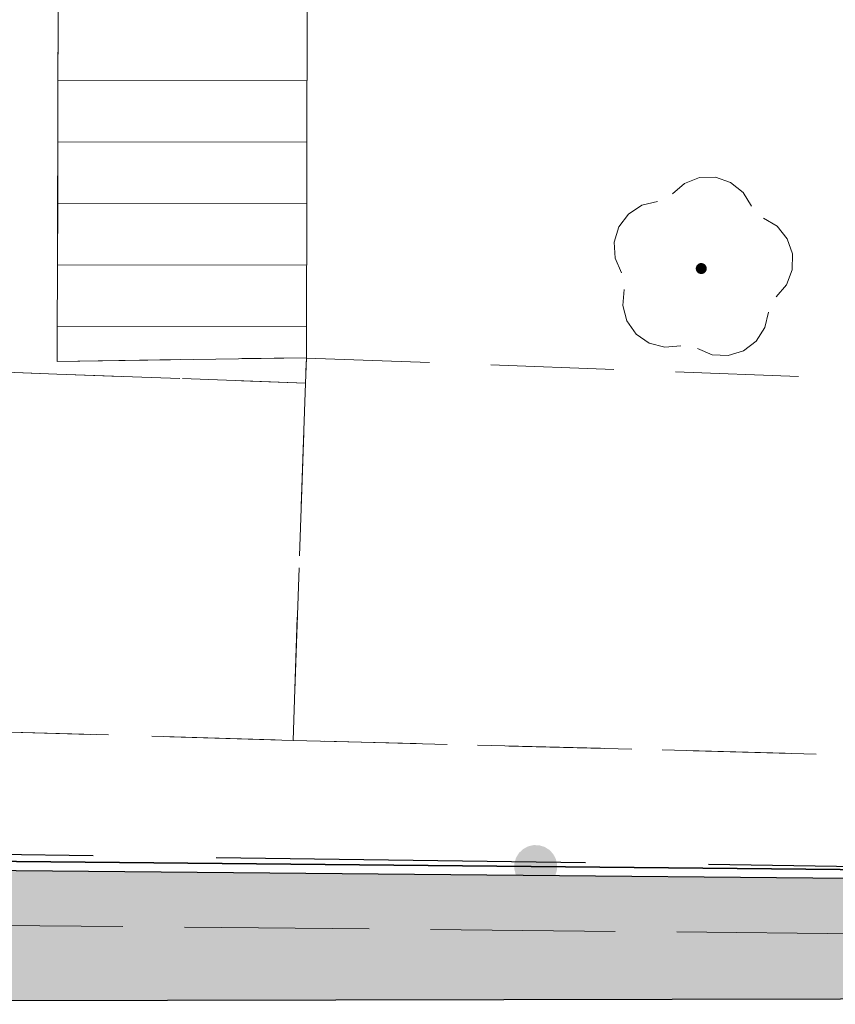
# Model space of a CAD drawing. Extents: x 6601440 to 6601733, y 5738487 to 5738717.
# Tile 110 of 129: x 6601554.48 to 6601561.11, y 5738632.09 to 5738640.08. Entities that reach past the tile are written whole.
import ezdxf

# ---------------------------------------------------------------- set-up
doc = ezdxf.new("R2010")
doc.units = 0
doc.linetypes.add('PRZER2-1', pattern=[3, 2, -1])
doc.linetypes.add('PRZER3-1', pattern=[4, 3, -1])
doc.layers.get('0').update_dxf_attribs({"linetype": 'CONTINUOUS'})
for name, color, linetype, lineweight, true_color in [('GESSCH', 7, 'CONTINUOUS', 18, 0x0a0909), ('GSLKOG', 7, 'CONTINUOUS', 35, 0x0a0909), ('GSPRDL', 7, 'CONTINUOUS', 18, 0x008000), ('GSSKOA', 7, 'PRZER3-1', 18, 0x0a0909), ('GSSKOD', 7, 'PRZER2-1', 18, 0x0a0909), ('GSSUTR', 7, 'CONTINUOUS', 18, 0x0a0909)]:
    doc.layers.add(name, color=color, linetype=linetype, lineweight=lineweight, true_color=true_color)

# ---------------------------------------------------------------- blocks, each defined once
blk = doc.blocks.new('SPDLP')
blk.add_hatch(color=0).paths.add_polyline_path([(-0.09, 0), (-0.085595, -0.027812), (-0.072812, -0.052901), (-0.052901, -0.072812), (-0.027812, -0.085595), (0, -0.09), (0.027812, -0.085595), (0.052901, -0.072812), (0.072812, -0.052901), (0.085595, -0.027812), (0.09, 0), (0.085595, 0.027812), (0.072812, 0.052901), (0.052901, 0.072812), (0.027812, 0.085595), (0, 0.09), (-0.027812, 0.085595), (-0.052901, 0.072812), (-0.072812, 0.052901), (-0.085595, 0.027812)])
at = {"color": 0}
for points in [[(-0.268652, 1.271938), (-0.048001, 1.40916), (0.20623, 1.462858), (0.463525, 1.426585), (0.693003, 1.304695), (0.867117, 1.11182), (0.964971, 0.871109)], [(-1.292703, 0.137547), (-1.355024, 0.389802), (-1.327532, 0.648184), (-1.213525, 0.881678), (-1.026689, 1.062258), (-0.78945, 1.168249), (-0.530282, 1.186929)], [(1.126667, 0.648554), (1.325358, 0.481106), (1.454989, 0.255912), (1.5, 0), (1.454989, -0.255912), (1.325358, -0.481106), (1.126667, -0.648554)], [(-0.530282, -1.186929), (-0.78945, -1.168249), (-1.026689, -1.062258), (-1.213525, -0.881678), (-1.327532, -0.648184), (-1.355024, -0.389802), (-1.292703, -0.137547)], [(0.964971, -0.871109), (0.867117, -1.11182), (0.693003, -1.304695), (0.463525, -1.426585), (0.20623, -1.462858), (-0.048001, -1.40916), (-0.268652, -1.271938)]]:
    blk.add_lwpolyline(points, dxfattribs=at)
blk = doc.blocks.new('KOLO')
blk.add_hatch(color=0).paths.add_polyline_path([(0, 0.5), (-0.12941, 0.482963), (-0.25, 0.433013), (-0.353553, 0.353553), (-0.433013, 0.25), (-0.482963, 0.12941), (-0.5, 0), (-0.482963, -0.12941), (-0.433013, -0.25), (-0.353553, -0.353553), (-0.25, -0.433013), (-0.12941, -0.482963), (0, -0.5), (0.12941, -0.482963), (0.25, -0.433013), (0.353553, -0.353553), (0.433013, -0.25), (0.482963, -0.12941), (0.5, 0), (0.482963, 0.12941), (0.433013, 0.25), (0.353553, 0.353553), (0.25, 0.433013), (0.12941, 0.482963)])

msp = doc.modelspace()

# ---------------------------------------------------------------- hatches: boundary and pattern name
h = msp.add_hatch()
h.set_pattern_fill('GRASS', color=3, scale=0.02)
h.set_pattern_definition([(90, (0, 0), (-0.3592102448, 0.3592102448), [0.09525, -0.6231704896]), (45, (0, 0), (-0.359210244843, 0.359210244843), [0.09525, -0.41275]), (135, (0, 0), (-0.359210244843, -0.359210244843), [0.09525, -0.41275])])
h.paths.add_polyline_path([(6601567.04248, 5738620.37858), (6601569.35401, 5738620.37858), (6601569.35401, 5738632.14724), (6601539.27426, 5738632.08779), (6601539.13052, 5738634.69079), (6601549.55846, 5738634.44175), (6601552.09793, 5738633.19629), (6601567.39928, 5738633.0552), (6601570.61455, 5738637.66958), (6601571.61007, 5738632.19503), (6601571.45634, 5738595.37257), (6601568.21977, 5738602.01965), (6601566.86453, 5738606.05391)])
at = {"layer": 'GSSUTR'}
h = msp.add_hatch(dxfattribs=at)
h.set_pattern_fill('PTTU04', color=256, scale=0.5, angle=-8.852821, style=0)
h.set_pattern_definition([(81.14718, (6598872.4612, 5730326.6935), (-2.08547525, 2.8549594), [0.75, -4.25]), (81.14718, (6598872.9553, 5730326.6165), (-2.08547525, 2.8549594), [0.75, -4.25])])
h.paths.add_polyline_path([(6601571.46416, 5738607.75911), (6601571.53276, 5738632.18226), (6601571.53659, 5738632.20756), (6601571.53998, 5738632.23292), (6601571.54293, 5738632.25834), (6601571.54544, 5738632.28381), (6601571.54751, 5738632.30932), (6601571.54913, 5738632.33486), (6601571.55031, 5738632.36042), (6601571.55105, 5738632.386), (6601571.55134, 5738632.41159), (6601571.55119, 5738632.43718), (6601571.55059, 5738632.46276), (6601571.54955, 5738632.48833), (6601571.54806, 5738632.51388), (6601571.54614, 5738632.5394), (6601571.54377, 5738632.56488), (6601571.54095, 5738632.59032), (6601571.5377, 5738632.6157), (6601571.53401, 5738632.64102), (6601571.52987, 5738632.66628), (6601571.5253, 5738632.69146), (6601571.52029, 5738632.71655), (6601571.51485, 5738632.74156), (6601571.50898, 5738632.76646), (6601571.50267, 5738632.79127), (6601571.49593, 5738632.81595), (6601571.48877, 5738632.84052), (6601571.48118, 5738632.86496), (6601571.47317, 5738632.88927), (6601571.46473, 5738632.91343), (6601571.45588, 5738632.93744), (6601571.44661, 5738632.96129), (6601571.43693, 5738632.98498), (6601571.42684, 5738633.0085), (6601571.41635, 5738633.03184), (6601571.40545, 5738633.05499), (6601571.39415, 5738633.07795), (6601571.38245, 5738633.10071), (6601571.37036, 5738633.12327), (6601571.35788, 5738633.14561), (6601571.34501, 5738633.16773), (6601571.33176, 5738633.18962), (6601571.31814, 5738633.21129), (6601571.30414, 5738633.23271), (6601571.28977, 5738633.25388), (6601571.27503, 5738633.2748), (6601571.25993, 5738633.29547), (6601571.24448, 5738633.31587), (6601571.22867, 5738633.33599), (6601571.21252, 5738633.35584), (6601571.19603, 5738633.37541), (6601571.1792, 5738633.39468), (6601571.16203, 5738633.41367), (6601571.14469, 5738633.43219), (6601571.12703, 5738633.45042), (6601571.10906, 5738633.46833), (6601571.09078, 5738633.48594), (6601571.07221, 5738633.50323), (6601571.05334, 5738633.52019), (6601571.03418, 5738633.53683), (6601571.01473, 5738633.55314), (6601570.99501, 5738633.56911), (6601570.97502, 5738633.58474), (6601570.95476, 5738633.60002), (6601570.93424, 5738633.61495), (6601570.91346, 5738633.62952), (6601570.89244, 5738633.64373), (6601570.87118, 5738633.65758), (6601570.84968, 5738633.67107), (6601570.82795, 5738633.68418), (6601570.806, 5738633.69691), (6601570.78383, 5738633.70927), (6601570.76146, 5738633.72124), (6601570.73888, 5738633.73282), (6601570.7161, 5738633.74401), (6601570.69314, 5738633.75481), (6601570.66999, 5738633.76522), (6601570.64667, 5738633.77522), (6601570.62318, 5738633.78482), (6601570.59953, 5738633.79402), (6601570.57572, 5738633.8028), (6601570.55177, 5738633.81118), (6601570.52767, 5738633.81914), (6601570.50344, 5738633.82668), (6601570.47909, 5738633.83381), (6601570.45461, 5738633.84051), (6601570.43002, 5738633.8468), (6601570.40533, 5738633.85266), (6601570.38055, 5738633.85809), (6601570.35567, 5738633.8631), (6601570.33071, 5738633.86767), (6601570.30567, 5738633.87182), (6601570.28057, 5738633.87554), (6601570.25541, 5738633.87882), (6601570.23019, 5738633.88167), (6601570.20493, 5738633.88408), (6601570.17963, 5738633.88606), (6601570.1543, 5738633.8876), (6601570.12895, 5738633.88871), (6601570.10358, 5738633.88938), (6601570.0782, 5738633.88962), (6601570.05283, 5738633.88941), (6601570.02746, 5738633.88877), (6601570.0021, 5738633.8877), (6601569.97677, 5738633.88618), (6601569.95147, 5738633.88423), (6601563.77615, 5738634.04909), (6601556.70331, 5738634.23127), (6601549.56002, 5738634.44171), (6601551.94466, 5738633.2715), (6601567.28346, 5738633.12408), (6601567.4948, 5738603.50856), (6601571.03152, 5738596.25272), (6601570.85944, 5738600.25823), (6601571.73856, 5738600.71451)], flags=0)

# ---------------------------------------------------------------- linework, layer by layer
at = {"color": 7, "linetype": 'PRZER3-1', "lineweight": 30, "elevation": 10.06}
msp.add_lwpolyline([(6601510.43099, 5738653.7127), (6601522.49994, 5738653.91001), (6601522.49002, 5738651.5425), (6601529.66651, 5738651.5425), (6601529.66651, 5738654.02683), (6601538.55011, 5738654.18645), (6601539.54007, 5738634.77356), (6601549.69265, 5738634.50447), (6601552.07964, 5738633.33731), (6601567.28346, 5738633.12408), (6601570.6548, 5738637.80075), (6601571.66308, 5738632.20458), (6601571.54575, 5738595.28982), (6601574.72819, 5738588.65305), (6601578.36042, 5738588.65305), (6601578.43231, 5738576.80623), (6601579.79306, 5738576.80976), (6601579.79306, 5738571.10128), (6601578.48092, 5738571.09182), (6601578.5841, 5738558.98185), (6601511.23283, 5738558.57583), (6601510.2684, 5738653.7127)], dxfattribs=at)
msp.add_lwpolyline([(6601567.04248, 5738620.37858), (6601569.35401, 5738620.37858), (6601569.35401, 5738632.14724), (6601539.27426, 5738632.08779), (6601539.13052, 5738634.69079), (6601549.55846, 5738634.44175), (6601552.09793, 5738633.19629), (6601567.39928, 5738633.0552), (6601570.61455, 5738637.66958), (6601571.61007, 5738632.19503), (6601571.45634, 5738595.37257), (6601568.21977, 5738602.01965), (6601566.86453, 5738606.05391), (6601567.04248, 5738620.37858)])
at = {"layer": 'GESSCH', "linetype": 'Continuous', "elevation": 10.26}
msp.add_lwpolyline([(6601554.7883, 5738637.30773), (6601554.8039, 5738643.34419), (6601556.82391, 5738643.33902), (6601556.81283, 5738637.33866)], close=True, dxfattribs=at)
at = {"layer": 'GESSCH', "linetype": 'Continuous'}
for points in [[(6601554.7942, 5738639.59258, 10.26), (6601556.81698, 5738639.58884, 10.26)], [(6601554.79291, 5738639.09258, 10.26), (6601556.81606, 5738639.08884, 10.26)], [(6601554.79162, 5738638.59258, 10.26), (6601556.81514, 5738638.58884, 10.26)], [(6601554.79033, 5738638.09258, 10.26), (6601556.81422, 5738638.08884, 10.26)], [(6601554.78904, 5738637.59258, 10.26), (6601556.81329, 5738637.58884, 10.26)]]:
    msp.add_polyline3d(points, dxfattribs=at)
at = {"layer": 'GSLKOG', "linetype": 'Continuous', "elevation": 10.18}
msp.add_lwpolyline([(6601529.54498, 5738656.03954), (6601536.38876, 5738656.20367), (6601536.69502, 5738634.74895), (6601549.56002, 5738634.44171), (6601551.94466, 5738633.2715), (6601567.28346, 5738633.12408), (6601567.4948, 5738603.50856), (6601572.89396, 5738592.42005)], dxfattribs=at)
at = {"layer": 'GSSKOA', "linetype": 'PRZER3-1', "lineweight": 18, "ltscale": 0.5}
msp.add_line((6601551.82157, 5738632.75267, 10.18), (6601566.76712, 5738632.60902, 10.18), dxfattribs=at)
at = {"layer": 'GSSKOD', "linetype": 'PRZER2-1', "lineweight": 18, "ltscale": 0.5}
for p, q in [((6601556.70331, 5738634.23127, 10.18), (6601556.81155, 5738637.3358, 10.18)), ((6601556.81155, 5738637.3358, 10.18), (6601568.52372, 5738636.89812, 10.18)), ((6601569.95147, 5738633.88423, 10.18), (6601556.70331, 5738634.23127, 10.18))]:
    msp.add_line(p, q, dxfattribs=at)
at = {"layer": 'GSSKOD', "linetype": 'PRZER2-1', "lineweight": 18, "ltscale": 0.5, "elevation": 10.18}
for points in [[(6601547.64821, 5738637.46551), (6601545.41408, 5738637.54692), (6601547.49393, 5738637.52034), (6601547.57088, 5738643.29822), (6601545.4884, 5738643.35023), (6601545.4777, 5738642.51416), (6601545.32771, 5738642.51607), (6601545.34438, 5738645.10939), (6601557.03102, 5738644.93707), (6601556.97223, 5738642.43113), (6601556.82223, 5738642.4314), (6601556.82391, 5738643.33902), (6601554.8039, 5738643.34419), (6601554.7883, 5738637.30773), (6601556.81283, 5738637.33866), (6601556.80554, 5738637.13183), (6601554.78532, 5738637.20544)], [(6601547.59854, 5738634.48856), (6601547.64821, 5738637.46551), (6601554.78532, 5738637.20544), (6601556.80554, 5738637.13183), (6601556.70331, 5738634.23127), (6601549.56002, 5738634.44171)]]:
    msp.add_lwpolyline(points, close=True, dxfattribs=at)
at = {"layer": 'GSSUTR', "linetype": 'PRZER2-1', "ltscale": 0.5, "elevation": 10.06}
msp.add_lwpolyline([(6601571.03152, 5738596.25272), (6601567.4948, 5738603.50856), (6601567.28346, 5738633.12408), (6601551.94466, 5738633.2715), (6601549.56002, 5738634.44171), (6601556.70331, 5738634.23127), (6601563.77615, 5738634.04909), (6601569.95147, 5738633.88423, -0.4877672), (6601571.53276, 5738632.18226), (6601571.46416, 5738607.75911), (6601571.73856, 5738600.71451), (6601570.85944, 5738600.25823)], format="xyb", close=True, dxfattribs=at)

# ---------------------------------------------------------------- block references
at = {"layer": 'GSLKOG', "lineweight": 5, "xscale": 0.35, "yscale": 0.35, "rotation": 81.147178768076}
msp.add_blockref('KOLO', (6601558.67499, 5738633.20682, 10.18), dxfattribs=at)
at = {"layer": 'GSPRDL', "lineweight": 5, "xscale": 0.4999999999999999, "yscale": 0.4999999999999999, "rotation": 81.147178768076}
msp.add_blockref('SPDLP', (6601560.02016, 5738638.06239, 10.14), dxfattribs=at)

doc.saveas('drawing.dxf')
